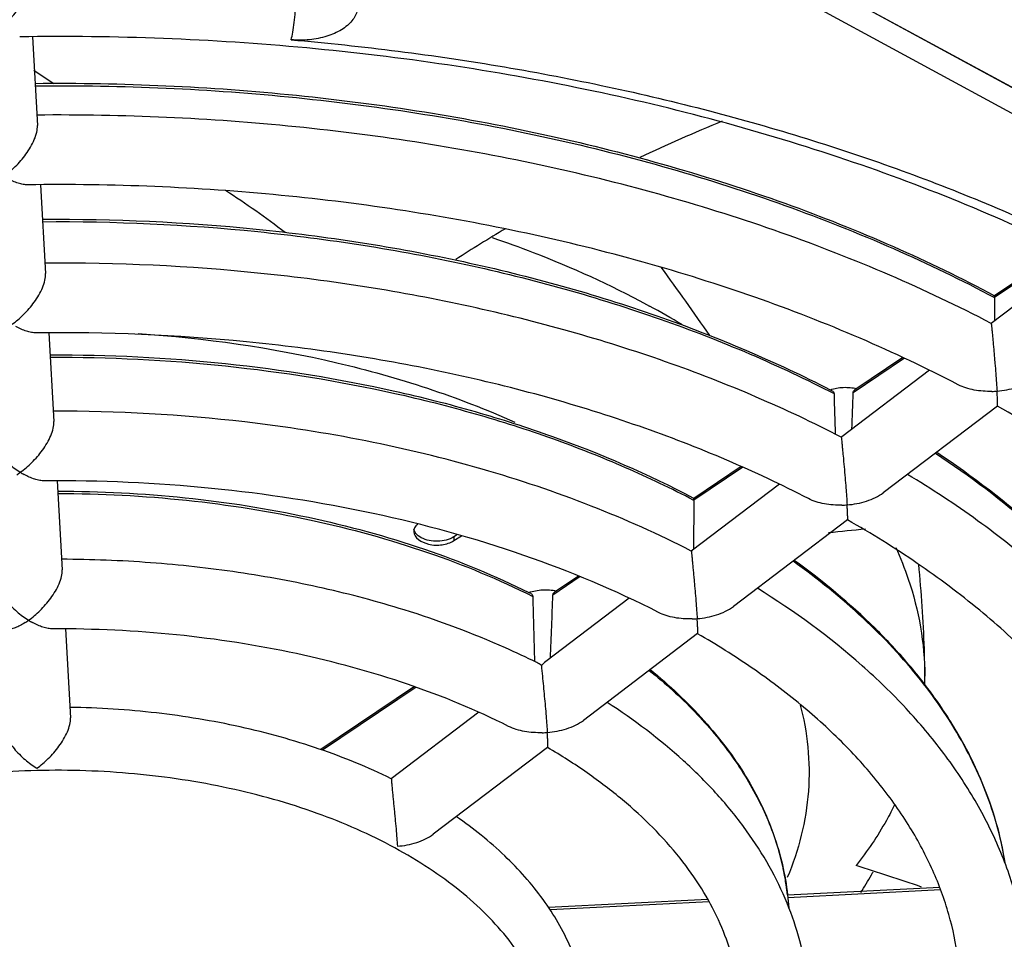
# Model space of a CAD drawing. Header units: millimetres. Extents: x 0 to 1189, y 0 to 841.
# Tile 40 of 67: x 1052 to 1073, y 218 to 238. Entities that reach past the tile are written whole.
import ezdxf

# ---------------------------------------------------------------- set-up
doc = ezdxf.new("R2010")
doc.units = ezdxf.units.MM
doc.header["$LTSCALE"] = 65.395
doc.layers.get('0').update_dxf_attribs({"linetype": 'CONTINUOUS'})
doc.layers.add('DRAFTS', color=7, linetype='CONTINUOUS')
doc.layers.add('ROUNDS', color=7, linetype='CONTINUOUS')

msp = doc.modelspace()

# ---------------------------------------------------------------- linework, layer by layer
at = {"color": 7, "linetype": 'CONTINUOUS'}
for p, q in [((1060.8975, 242.9456), (1075.5408, 234.9989)), ((1061.254, 242.7546), (1076.2432, 234.6201)), ((1074.2599, 235.1336), (1067.4761, 238.8151)), ((1052.0826, 237.3667), (1052.1896, 235.4517)), ((1052.2607, 234.1778), (1052.3677, 232.2627)), ((1074.3168, 232.795), (1072.8186, 231.7861)), ((1074.648, 232.6339), (1072.7438, 231.189)), ((1072.8188, 231.7451), (1072.8165, 231.2441)), ((1052.4388, 230.989), (1052.5458, 229.0731)), ((1070.842, 230.4549), (1069.8044, 229.7561)), ((1071.4136, 230.1796), (1069.5223, 228.7445)), ((1069.2753, 229.7599), (1069.317, 229.7384)), ((1072.8796, 229.4091), (1070.4189, 227.5418)), ((1069.5102, 228.7389), (1069.5131, 228.7374)), ((1069.5131, 228.7374), (1069.5225, 228.7446)), ((1069.5131, 228.7374), (1069.5137, 228.7354)), ((1067.3562, 228.1073), (1066.3337, 227.4187)), ((1052.617, 227.798), (1052.724, 225.8827)), ((1068.1793, 227.7254), (1066.2817, 226.2855)), ((1066.3337, 227.3777), (1066.3282, 226.3207)), ((1069.6487, 226.9574), (1067.1876, 225.0899)), ((1061.2439, 226.6398), (1061.1662, 226.5906)), ((1061.1664, 226.5096), (1061.3326, 226.6149)), ((1063.8525, 225.7477), (1063.3338, 225.3984)), ((1064.9441, 225.2705), (1063.144, 223.9046)), ((1052.7952, 224.6083), (1052.9023, 222.69)), ((1066.4176, 224.5056), (1063.9555, 222.6374)), ((1060.3136, 223.3644), (1058.2983, 222.0072)), ((1061.7037, 222.8116), (1059.8172, 221.3801)), ((1063.1857, 222.0532), (1060.7223, 220.184)), ((1071.6343, 219.0388), (1068.3558, 218.8695)), ((1066.6397, 218.7808), (1063.2074, 218.6035)), ((1068.3555, 218.876), (1068.386, 218.5991))]:
    msp.add_line(p, q, dxfattribs=at)
at = {"color": 9, "linetype": 'CONTINUOUS'}
for p, q in [((1074.3487, 232.7795), (1072.8188, 231.7491)), ((1065.319, 231.5982), (1065.3837, 231.5628)), ((1070.8747, 230.4399), (1069.7701, 229.6959)), ((1067.3891, 228.0924), (1066.3337, 227.3816)), ((1061.1662, 226.5906), (1061.1664, 226.5096)), ((1063.8865, 225.7336), (1063.2986, 225.3376)), ((1060.3496, 223.3516), (1058.3344, 221.9945)), ((1071.6543, 218.9881), (1068.3619, 218.818)), ((1068.3554, 218.8767), (1068.3554, 218.8762)), ((1068.3554, 218.8762), (1068.3555, 218.8759)), ((1066.669, 218.7305), (1063.2416, 218.5535))]:
    msp.add_line(p, q, dxfattribs=at)
at = {"color": 7, "linetype": 'CONTINUOUS'}
for centre, radius, start, end in [((1085.0106, 285.7791), 59.1317, 236.194721, 236.694962), ((1081.756, 199.6005), 38.8756, 112.39151, 115.25417), ((1078.1148, 206.4964), 31.0723, 120.64942, 122.96001), ((973.6791, 165.7522), 113.5682, 35.021774, 35.933361), ((1072.7042, 231.7457), 0.1146, 359.72549, 1.73867), ((1264.6632, 235.1469), 195.3827, 181.604477, 181.86059), ((868.7498, 236.5114), 201.1358, 357.834437, 358.058151), ((1072.7082, 231.7141), 1.9896, 271.4538, 274.65814), ((1060.659, 228.9561), 12.2354, 3.31033, 3.63158), ((1052.6461, 194.5307), 34.7688, 83.37105, 90.18603), ((1050.8247, 229.3739), 1.7128, 302.58597, 305.64372), ((1052.7256, 229.4352), 1.7108, 238.15177, 241.31438), ((1066.219, 227.3783), 0.1148, 359.69955, 1.67157), ((1069.4776, 229.269), 1.9956, 271.45784, 274.6533), ((1058.2743, 226.5563), 11.3883, 3.2983, 3.64353), ((1075.5172, 170.0851), 56.9373, 95.52485, 96.3299), ((1055.4131, 210.5509), 16.5701, 63.43183, 63.58947), ((821.1575, 233.9488), 242.2942, 357.642555, 357.963265), ((1276.536, 230.6501), 213.7385, 181.431808, 181.808131), ((1050.9923, 226.2014), 1.7314, 302.60059, 305.62727), ((1052.9125, 226.2625), 1.7284, 238.16791, 241.30014), ((1066.2469, 226.8268), 2.0045, 271.46377, 274.6462), ((1056.0907, 224.1686), 10.3397, 3.28063, 3.661), ((1062.6496, 223.2774), 0.6765, 53.54699, 63.56985), ((1063.5963, 223.3077), 0.7489, 127.15109, 136.67268), ((1065.4639, 223.562), 5.8504, 358.64229, 0.24033), ((1063.0159, 224.3901), 2.019, 271.47334, 274.63474), ((1054.1986, 221.7986), 8.9991, 3.25209, 3.68937), ((1056.4212, 176.3886), 45.1598, 70.84042, 72.72303), ((1061.5292, 224.1966), 9.9201, 327.90511, 330.48798), ((1061.7132, 224.091), 9.7079, 330.49588, 330.95725)]:
    msp.add_arc(centre, radius, start, end, dxfattribs=at)
at = {"color": 9, "linetype": 'CONTINUOUS'}
for centre, radius, start, end in [((1056.8636, 216.0007), 17.742, 58.69559, 61.2995), ((1065.4288, 218.2949), 7.7246, 17.05471, 17.61372), ((1065.5073, 218.3187), 7.6426, 15.44817, 17.05648), ((1065.6171, 218.3491), 7.5286, 13.77693, 15.44801), ((1065.6956, 218.3685), 7.4478, 12.84944, 13.77544), ((1062.5422, 218.1994), 5.8544, 15.61853, 16.11237), ((1065.8041, 218.3925), 7.3367, 10.11431, 12.85531), ((1062.6033, 218.2163), 5.791, 13.27958, 15.62033), ((1062.6915, 218.2377), 5.7003, 12.14736, 13.27455), ((1062.7518, 218.2505), 5.6386, 10.15033, 12.14866), ((1062.8123, 218.2615), 5.5772, 8.58475, 10.14916), ((1062.8632, 218.2691), 5.5257, 6.31348, 8.58536)]:
    msp.add_arc(centre, radius, start, end, dxfattribs=at)
for points, knots in [([(1057.6592, 237.2991), (1059.198, 237.167), (1062.228, 236.7839), (1066.6347, 235.8459), (1070.7835, 234.5666), (1073.3995, 233.471), (1074.6407, 232.8675)], [0, 0, 0, 0, 0.2626605, 0.5186969, 0.7652828, 1, 1, 1, 1]), ([(1052.1417, 236.3086), (1054.0217, 236.3273), (1056.8346, 236.2013), (1060.5257, 235.722), (1063.2129, 235.2139), (1065.8063, 234.5603), (1068.2834, 233.7667), (1070.6222, 232.8403), (1072.1066, 232.1245), (1072.8188, 231.7451)], [0, 0, 0, 0, 0.2637993, 0.3940031, 0.522061, 0.6472843, 0.76904, 0.8867683, 1, 1, 1, 1]), ([(1052.3053, 233.3812), (1053.851, 233.3932), (1056.1634, 233.2874), (1059.1993, 232.8965), (1061.4117, 232.4839), (1063.5497, 231.9542), (1065.5957, 231.3117), (1067.5325, 230.5619), (1068.7646, 229.9831), (1069.3571, 229.6763)], [0, 0, 0, 0, 0.2633186, 0.3933229, 0.521257, 0.6464633, 0.7683354, 0.8863333, 1, 1, 1, 1]), ([(1061.9918, 233.0382), (1062.2877, 232.9377), (1063.425, 232.5269), (1064.5308, 232.026), (1065.319, 231.5982)], [0, 0, 0, 0, 0.2584288, 1, 1, 1, 1]), ([(1054.3611, 230.9686), (1055.8014, 230.877), (1058.5776, 230.4816), (1061.251, 229.614), (1062.48, 229.0608)], [0, 0, 0, 0, 0.5171031, 1, 1, 1, 1]), ([(1066.3337, 227.3777), (1065.854, 227.6302), (1064.8556, 228.107), (1063.2845, 228.7254), (1061.6229, 229.2564), (1059.2824, 229.8475), (1056.2236, 230.3366), (1053.7286, 230.4594), (1052.4687, 230.4535)], [0, 0, 0, 0, 0.1134702, 0.2313302, 0.3531264, 0.4783198, 0.7363116, 1, 1, 1, 1]), ([(1071.5445, 228.3954), (1072.2803, 227.9082), (1073.3228, 227.1229), (1074.5598, 225.9525), (1075.6175, 224.7797), (1076.4926, 223.5211), (1077.1433, 222.1978), (1077.3898, 221.5268), (1077.4924, 221.1904)], [0, 0, 0, 0, 0.2780488, 0.4095092, 0.5360449, 0.7752991, 0.8891915, 1, 1, 1, 1]), ([(1052.6323, 227.5252), (1053.5573, 227.5246), (1055.3895, 227.4296), (1058.0616, 227.008), (1060.5675, 226.3207), (1062.133, 225.6757), (1062.8642, 225.3094)], [0, 0, 0, 0, 0.2629286, 0.5204119, 0.7675083, 1, 1, 1, 1]), ([(1070.6881, 226.3654), (1070.7892, 226.142), (1071.1411, 225.2556), (1071.3101, 224.2947), (1071.3143, 223.5866)], [0, 0, 0, 0, 0.2571924, 1, 1, 1, 1]), ([(1072.7913, 220.6323), (1072.6301, 221.14), (1072.1884, 222.1537), (1071.2311, 223.5707), (1069.982, 224.9009), (1069.0029, 225.6895), (1068.4749, 226.0662)], [0, 0, 0, 0, 0.2266015, 0.4668885, 0.7241204, 1, 1, 1, 1]), ([(1065.3769, 223.7153), (1065.7212, 223.4375), (1066.3586, 222.86), (1067.1659, 221.9027), (1067.7817, 220.894), (1068.0636, 220.1809), (1068.1667, 219.8242)], [0, 0, 0, 0, 0.2732241, 0.529496, 0.7707109, 1, 1, 1, 1]), ([(1068.6234, 222.9931), (1068.7858, 222.385), (1068.915, 221.0946), (1068.5976, 219.8392), (1068.3509, 219.2491)], [0, 0, 0, 0, 0.4959708, 1, 1, 1, 1]), ([(1060.4623, 210.9826), (1060.9162, 211.27), (1061.5479, 211.7477), (1062.2487, 212.4914), (1062.668, 213.0622), (1062.9903, 213.6554), (1063.2119, 214.2656), (1063.3299, 214.8867), (1063.3426, 215.5119), (1063.2498, 216.1344), (1063.0529, 216.7473), (1062.7544, 217.3443), (1062.358, 217.9198), (1061.8681, 218.4685), (1061.2894, 218.9856), (1060.6276, 219.4664), (1059.6209, 220.0663), (1058.19, 220.6914), (1056.3019, 221.2205), (1054.2746, 221.5261), (1052.1842, 221.5968), (1050.1087, 221.43), (1048.1255, 221.0318), (1046.309, 220.4172), (1045.2041, 219.8521), (1044.7032, 219.5349)], [0, 0, 0, 0, 0.0592037, 0.0865183, 0.1123997, 0.1370296, 0.1606702, 0.1836579, 0.2063835, 0.2292615, 0.2526925, 0.2770298, 0.3025565, 0.3294758, 0.3579121, 0.3879169, 0.4194786, 0.4869157, 0.5592594, 0.6349935, 0.7123078, 0.7892643, 0.8639535, 0.9346526, 1, 1, 1, 1]), ([(1054.1419, 209.0246), (1053.5934, 208.9767), (1052.492, 208.9311), (1050.8502, 209.0106), (1049.2486, 209.2357), (1047.7246, 209.6013), (1046.3135, 210.099), (1045.0476, 210.7177), (1043.956, 211.444), (1043.0639, 212.2624), (1042.4941, 213.0231), (1042.1682, 213.6563), (1041.9902, 214.1325), (1041.8754, 214.6158), (1041.8247, 215.1033), (1041.8385, 215.5918), (1041.9167, 216.0781), (1042.0587, 216.5591), (1042.3363, 217.2005), (1042.8484, 217.9777), (1043.6791, 218.822), (1044.3428, 219.3067), (1044.7032, 219.5349)], [0, 0, 0, 0, 0.0803721, 0.1606649, 0.2396398, 0.3161236, 0.3890728, 0.4576457, 0.5212853, 0.57982, 0.6335775, 0.6589716, 0.6835753, 0.7076023, 0.7312959, 0.7549177, 0.7787334, 0.8029977, 0.8279417, 0.8805449, 0.9377371, 1, 1, 1, 1])]:
    msp.add_open_spline(points, degree=3, knots=knots, dxfattribs=at)
at = {"color": 7, "linetype": 'CONTINUOUS'}
for points, knots in [([(1052.1389, 236.3604), (1054.019, 236.3792), (1056.8322, 236.253), (1060.5236, 235.7728), (1063.2111, 235.2637), (1065.8048, 234.6086), (1068.2823, 233.8132), (1070.6217, 232.8843), (1072.1063, 232.1665), (1072.8187, 231.7861)], [0, 0, 0, 0, 0.2637478, 0.3939308, 0.521974, 0.6471917, 0.7689558, 0.8867123, 1, 1, 1, 1]), ([(1072.744, 231.189), (1072.0283, 231.5628), (1070.5406, 232.2674), (1068.2021, 233.179), (1065.7331, 233.9588), (1063.1541, 234.6006), (1060.4863, 235.0993), (1056.8268, 235.57), (1054.0396, 235.6948), (1052.177, 235.6776)], [0, 0, 0, 0, 0.1139838, 0.232156, 0.3540939, 0.4792848, 0.6071426, 0.7370245, 1, 1, 1, 1]), ([(1051.4667, 234.3578), (1051.5544, 234.4206), (1051.7262, 234.5683), (1051.9141, 234.7859), (1052.0451, 234.9852), (1052.1258, 235.1429), (1052.1792, 235.2987), (1052.1923, 235.4037), (1052.1896, 235.4518)], [0, 0, 0, 0, 0.2395271, 0.5007224, 0.6355718, 0.7685338, 0.8928892, 1, 1, 1, 1]), ([(1051.9871, 234.1754), (1051.9529, 234.1749), (1051.8814, 234.1819), (1051.7729, 234.2096), (1051.6604, 234.2527), (1051.5858, 234.2896), (1051.5482, 234.3102)], [0, 0, 0, 0, 0.2211474, 0.4624674, 0.7226409, 1, 1, 1, 1]), ([(1072.0342, 229.8675), (1071.3427, 230.2281), (1069.9019, 230.9085), (1067.6329, 231.7885), (1065.2299, 232.5415), (1062.7146, 233.1604), (1060.1092, 233.6395), (1056.5321, 234.0877), (1053.8076, 234.1996), (1051.9871, 234.1754)], [0, 0, 0, 0, 0.1130232, 0.230677, 0.3524443, 0.4777271, 0.6058627, 0.736139, 1, 1, 1, 1]), ([(1052.3024, 233.433), (1053.8393, 233.445), (1056.8851, 233.3064), (1060.6225, 232.7262), (1063.4871, 232.0195), (1065.5249, 231.3824), (1067.4552, 230.6387), (1068.684, 230.0643), (1069.2753, 229.7599)], [0, 0, 0, 0, 0.2631323, 0.5208666, 0.6460801, 0.7680125, 0.8861347, 1, 1, 1, 1]), ([(1069.5102, 228.7389), (1068.9113, 229.0494), (1067.6674, 229.6348), (1065.714, 230.393), (1063.6537, 231.042), (1061.5031, 231.5772), (1059.2796, 231.9943), (1056.2301, 232.3902), (1053.9075, 232.4989), (1052.3551, 232.4887)], [0, 0, 0, 0, 0.114194, 0.2324829, 0.3544585, 0.4796246, 0.6074135, 0.7372021, 1, 1, 1, 1]), ([(1051.6448, 231.1699), (1051.7324, 231.2327), (1051.9042, 231.3802), (1052.0922, 231.5975), (1052.2233, 231.7967), (1052.3039, 231.9542), (1052.3573, 232.1098), (1052.3704, 232.2147), (1052.3677, 232.2628)], [0, 0, 0, 0, 0.2395684, 0.5008254, 0.6356805, 0.7686099, 0.8929061, 1, 1, 1, 1]), ([(1072.8188, 231.7491), (1072.8186, 231.7553), (1072.8184, 231.7645), (1072.8181, 231.7753), (1072.8183, 231.7814), (1072.8182, 231.7846), (1072.8186, 231.7861)], [0, 0, 0, 0, 0.5001537, 0.7502567, 0.8752444, 1, 1, 1, 1]), ([(1072.744, 231.189), (1072.7442, 231.1889), (1072.7444, 231.1879), (1072.7449, 231.1862), (1072.7453, 231.183), (1072.746, 231.1788), (1072.7467, 231.1734), (1072.7479, 231.1635), (1072.7497, 231.1477), (1072.7522, 231.1247), (1072.7551, 231.096), (1072.7585, 231.0618), (1072.7623, 231.0221), (1072.7666, 230.9774), (1072.773, 230.9093), (1072.7816, 230.8164), (1072.7922, 230.6991), (1072.8031, 230.5774), (1072.8137, 230.4553), (1072.8271, 230.299), (1072.8421, 230.1161), (1072.8574, 229.9151), (1072.8661, 229.7894), (1072.8698, 229.7311)], [0, 0, 0, 0, 0.0005381, 0.0018287, 0.0039152, 0.0068275, 0.0105936, 0.0152395, 0.0272663, 0.0430702, 0.062749, 0.0863065, 0.1136265, 0.144459, 0.1784267, 0.2538096, 0.335591, 0.4200034, 0.5042941, 0.5866774, 0.7417371, 0.8803678, 1, 1, 1, 1]), ([(1068.8044, 227.4152), (1068.2294, 227.7128), (1067.032, 228.2744), (1065.1475, 229.0014), (1063.1527, 229.6241), (1061.0655, 230.1366), (1058.9039, 230.5344), (1055.9362, 230.9081), (1053.6759, 231.0041), (1052.1653, 230.987)], [0, 0, 0, 0, 0.1130663, 0.2307447, 0.3525173, 0.4777889, 0.6059026, 0.7361544, 1, 1, 1, 1]), ([(1066.3338, 227.4187), (1065.3563, 227.9353), (1063.7995, 228.6064), (1061.6217, 229.3046), (1059.2807, 229.8978), (1056.2215, 230.3883), (1053.7259, 230.5112), (1052.4658, 230.5054)], [0, 0, 0, 0, 0.2313366, 0.3531619, 0.4783653, 0.7363423, 1, 1, 1, 1]), ([(1069.2746, 229.7597), (1069.3654, 229.7909), (1069.5576, 229.8245), (1069.7519, 229.8071), (1069.8454, 229.7838)], [0, 0, 0, 0, 0.4990002, 1, 1, 1, 1]), ([(1072.8698, 229.7311), (1073.0113, 229.7427), (1073.2212, 229.7818), (1073.4797, 229.8838), (1073.5971, 229.9535), (1073.6499, 229.9936)], [0, 0, 0, 0, 0.5117533, 0.7607611, 1, 1, 1, 1]), ([(1069.317, 229.7384), (1069.3283, 229.7325), (1069.349, 229.7152), (1069.3568, 229.6891), (1069.3571, 229.6763)], [0, 0, 0, 0, 0.4993604, 1, 1, 1, 1]), ([(1069.7701, 229.6959), (1069.7705, 229.7078), (1069.7772, 229.7318), (1069.7945, 229.7494), (1069.8044, 229.7561)], [0, 0, 0, 0, 0.4988233, 1, 1, 1, 1]), ([(1081.5228, 218.5501), (1081.4685, 219.0535), (1081.2764, 220.0686), (1080.751, 221.5578), (1079.9882, 223.0182), (1078.9928, 224.4373), (1077.772, 225.8026), (1076.3353, 227.1013), (1074.6946, 228.3212), (1073.5035, 229.056), (1072.8794, 229.4086)], [0, 0, 0, 0, 0.1054884, 0.2142591, 0.3279312, 0.4477411, 0.5745291, 0.7087711, 0.8506287, 1, 1, 1, 1]), ([(1051.0481, 228.9895), (1051.0509, 228.9411), (1051.0728, 228.8392), (1051.1363, 228.6916), (1051.2242, 228.546), (1051.3626, 228.3644), (1051.558, 228.1679), (1051.7336, 228.0373), (1051.8228, 227.982)], [0, 0, 0, 0, 0.111279, 0.2360515, 0.3674286, 0.5002894, 0.7591453, 1, 1, 1, 1]), ([(1051.8228, 227.982), (1051.9104, 228.0447), (1052.0822, 228.192), (1052.2703, 228.4089), (1052.4015, 228.6078), (1052.4821, 228.765), (1052.5355, 228.9204), (1052.5485, 229.0252), (1052.5458, 229.0732)], [0, 0, 0, 0, 0.2396268, 0.5009684, 0.6358274, 0.7687052, 0.8929174, 1, 1, 1, 1]), ([(1066.2819, 226.2856), (1065.5798, 226.646), (1064.1011, 227.3056), (1061.753, 228.0944), (1059.2557, 228.6967), (1057.5351, 228.9652), (1056.6598, 229.0671)], [0, 0, 0, 0, 0.2352162, 0.4816246, 0.7373295, 1, 1, 1, 1]), ([(1069.5137, 228.7354), (1069.5148, 228.7296), (1069.5167, 228.7113), (1069.5209, 228.6736), (1069.5266, 228.6153), (1069.5341, 228.5371), (1069.5431, 228.4417), (1069.5568, 228.2936), (1069.5744, 228.0995), (1069.5945, 227.8692), (1069.6171, 227.5963), (1069.6319, 227.4018), (1069.6395, 227.28)], [0, 0, 0, 0, 0.0120996, 0.0377416, 0.0779136, 0.1323729, 0.1991257, 0.2747261, 0.4377245, 0.5993611, 0.7494337, 1, 1, 1, 1]), ([(1071.5705, 228.4151), (1072.3445, 227.8992), (1073.4377, 227.0642), (1074.7222, 225.8136), (1075.5528, 224.8543), (1076.2642, 223.8604), (1076.8526, 222.8368), (1077.3141, 221.7888), (1077.5375, 221.0699), (1077.6261, 220.7099)], [0, 0, 0, 0, 0.2784763, 0.4098713, 0.5362099, 0.657835, 0.7752326, 0.8890325, 1, 1, 1, 1]), ([(1052.3435, 227.7983), (1052.3093, 227.7981), (1052.2377, 227.8054), (1052.0878, 227.8441), (1051.9772, 227.8944), (1051.9044, 227.9344)], [0, 0, 0, 0, 0.2210357, 0.4624303, 1, 1, 1, 1]), ([(1078.2687, 218.1753), (1078.2159, 218.6405), (1078.0389, 219.5734), (1077.5704, 220.9362), (1076.9043, 222.2599), (1075.7412, 223.9927), (1074.2249, 225.5709), (1072.4459, 226.974), (1071.4571, 227.6251), (1070.9406, 227.9376)], [0, 0, 0, 0, 0.1112083, 0.2245848, 0.3412483, 0.4621602, 0.7192286, 0.8566093, 1, 1, 1, 1]), ([(1065.5747, 224.9625), (1064.6399, 225.4409), (1062.6262, 226.2816), (1059.389, 227.1692), (1055.923, 227.7025), (1053.5442, 227.8085), (1052.3435, 227.7983)], [0, 0, 0, 0, 0.2307925, 0.4778008, 0.7360864, 1, 1, 1, 1]), ([(1052.6294, 227.577), (1053.5459, 227.5765), (1055.3616, 227.483), (1058.0111, 227.0675), (1060.4992, 226.3895), (1062.0554, 225.7531), (1062.7835, 225.3915)], [0, 0, 0, 0, 0.2626033, 0.519894, 0.7670563, 1, 1, 1, 1]), ([(1069.6395, 227.28), (1069.7809, 227.2915), (1069.9906, 227.3305), (1070.249, 227.4323), (1070.3662, 227.5018), (1070.4189, 227.5419)], [0, 0, 0, 0, 0.5118512, 0.7608444, 1, 1, 1, 1]), ([(1066.3337, 227.3816), (1066.3335, 227.3878), (1066.3333, 227.3971), (1066.3331, 227.4079), (1066.3332, 227.4141), (1066.3332, 227.4172), (1066.3337, 227.4187)], [0, 0, 0, 0, 0.5001741, 0.7502825, 0.8752944, 1, 1, 1, 1]), ([(1069.5284, 227.2741), (1069.4019, 227.2707), (1069.2121, 227.2836), (1068.9707, 227.3424), (1068.8574, 227.3878), (1068.8044, 227.4152)], [0, 0, 0, 0, 0.510429, 0.7594331, 1, 1, 1, 1]), ([(1069.6486, 226.9573), (1069.6492, 226.9578), (1069.6499, 226.9602), (1069.6507, 226.9644), (1069.6512, 226.971), (1069.6519, 226.9837), (1069.652, 227.0042), (1069.6516, 227.034), (1069.6506, 227.0703), (1069.6489, 227.1125), (1069.6466, 227.1603), (1069.6447, 227.1938), (1069.6437, 227.2115)], [0, 0, 0, 0, 0.0090698, 0.0265203, 0.0523267, 0.0861403, 0.1762844, 0.2941391, 0.4372885, 0.6037169, 0.7917509, 1, 1, 1, 1]), ([(1076.7755, 218.0302), (1076.7275, 218.4422), (1076.5637, 219.2733), (1076.1259, 220.4928), (1075.4952, 221.6903), (1074.675, 222.8557), (1073.6705, 223.9789), (1072.4891, 225.0494), (1071.1404, 226.0568), (1070.1614, 226.6648), (1069.6484, 226.9569)], [0, 0, 0, 0, 0.1051275, 0.2136759, 0.327251, 0.4470682, 0.5739451, 0.7083377, 0.8503927, 1, 1, 1, 1]), ([(1060.2999, 226.7072), (1060.3004, 226.5678), (1060.5887, 226.4078), (1060.9005, 226.4085), (1061.0905, 226.4615), (1061.1664, 226.5096)], [0, 0, 0, 0, 0.4260807, 0.7254969, 1, 1, 1, 1]), ([(1061.1662, 226.5906), (1061.065, 226.5265), (1060.817, 226.4721), (1060.5686, 226.5154), (1060.461, 226.5733)], [0, 0, 0, 0, 0.4951618, 1, 1, 1, 1]), ([(1066.2819, 226.2856), (1066.2821, 226.2855), (1066.2821, 226.2845), (1066.2826, 226.2828), (1066.2829, 226.2798), (1066.2835, 226.2756), (1066.2841, 226.2702), (1066.2852, 226.2604), (1066.2868, 226.2447), (1066.2891, 226.2218), (1066.2918, 226.1933), (1066.2951, 226.1592), (1066.2989, 226.1197), (1066.3031, 226.0751), (1066.3095, 226.0073), (1066.3181, 225.9146), (1066.329, 225.7974), (1066.3402, 225.6758), (1066.3512, 225.5537), (1066.3651, 225.3972), (1066.3808, 225.2141), (1066.3967, 225.0129), (1066.4056, 224.8871), (1066.4093, 224.8289)], [0, 0, 0, 0, 0.0004735, 0.0017126, 0.0037521, 0.0066203, 0.0103438, 0.0149481, 0.0268926, 0.0426121, 0.0622016, 0.0856637, 0.1128839, 0.1436164, 0.177491, 0.2527374, 0.3344809, 0.4189547, 0.5033778, 0.5859294, 0.741327, 0.8802107, 1, 1, 1, 1]), ([(1060.0953, 225.0177), (1059.5196, 225.1968), (1058.3355, 225.5114), (1056.508, 225.8493), (1054.6243, 226.0567), (1053.3512, 226.1057), (1052.7115, 226.1079)], [0, 0, 0, 0, 0.2415018, 0.4901552, 0.7437691, 1, 1, 1, 1]), ([(1073.0506, 219.5394), (1073.0032, 219.8407), (1072.8691, 220.4441), (1072.5572, 221.3292), (1072.1353, 222.1964), (1071.6064, 223.0406), (1070.9738, 223.8577), (1069.978, 224.926), (1069.1143, 225.6417), (1068.4988, 226.0845)], [0, 0, 0, 0, 0.1118695, 0.2260553, 0.3434577, 0.4648431, 0.5908274, 0.7218699, 1, 1, 1, 1]), ([(1071.3143, 223.5866), (1071.3135, 223.7848), (1071.2989, 224.5899), (1071.243, 225.3939), (1071.1824, 225.9978)], [0, 0, 0, 0, 0.246259, 1, 1, 1, 1]), ([(1051.2263, 225.799), (1051.229, 225.7507), (1051.2509, 225.6491), (1051.3143, 225.5018), (1051.4022, 225.3566), (1051.5407, 225.1754), (1051.7362, 224.9796), (1051.9117, 224.8493), (1052.0009, 224.7941)], [0, 0, 0, 0, 0.1112045, 0.2358523, 0.3671696, 0.5000481, 0.759043, 1, 1, 1, 1]), ([(1052.0009, 224.7941), (1052.0884, 224.8567), (1052.2601, 225.0036), (1052.4485, 225.22), (1052.5798, 225.4183), (1052.6604, 225.5752), (1052.7138, 225.7303), (1052.7267, 225.8348), (1052.724, 225.8828)], [0, 0, 0, 0, 0.2397235, 0.501206, 0.636075, 0.7688742, 0.8929506, 1, 1, 1, 1]), ([(1062.7828, 225.3913), (1062.8761, 225.4253), (1063.0755, 225.4635), (1063.2777, 225.449), (1063.3758, 225.4268)], [0, 0, 0, 0, 0.4969235, 1, 1, 1, 1]), ([(1062.8243, 225.3712), (1062.8357, 225.3655), (1062.8564, 225.3483), (1062.8639, 225.3222), (1062.8642, 225.3094)], [0, 0, 0, 0, 0.4967393, 1, 1, 1, 1]), ([(1063.2986, 225.3376), (1063.299, 225.3496), (1063.306, 225.3739), (1063.3237, 225.3916), (1063.3338, 225.3984)], [0, 0, 0, 0, 0.4962441, 1, 1, 1, 1]), ([(1073.5198, 217.6649), (1073.4733, 218.0378), (1073.3246, 218.7846), (1072.9442, 219.875), (1072.4106, 220.9336), (1071.731, 221.952), (1070.9123, 222.924), (1069.6195, 224.1758), (1068.5001, 224.9895), (1067.7052, 225.4824)], [0, 0, 0, 0, 0.1119939, 0.2260566, 0.343208, 0.4643381, 0.5901705, 0.7212399, 1, 1, 1, 1]), ([(1062.9507, 223.8832), (1062.7278, 223.9939), (1061.8001, 224.4297), (1060.8361, 224.7871), (1060.0953, 225.0177)], [0, 0, 0, 0, 0.2428691, 1, 1, 1, 1]), ([(1066.4093, 224.8289), (1066.5505, 224.8403), (1066.7599, 224.8792), (1067.018, 224.9806), (1067.135, 225.05), (1067.1876, 225.0899)], [0, 0, 0, 0, 0.5119933, 0.7609649, 1, 1, 1, 1]), ([(1062.3454, 222.5088), (1061.6485, 222.8589), (1060.1508, 223.4753), (1057.7476, 224.1298), (1055.1769, 224.528), (1053.4127, 224.6126), (1052.5218, 224.6093)], [0, 0, 0, 0, 0.2309783, 0.4779743, 0.7361411, 1, 1, 1, 1]), ([(1072.0277, 217.5081), (1071.9861, 217.829), (1071.8509, 218.4764), (1071.5011, 219.4267), (1071.0027, 220.3617), (1070.3575, 221.2738), (1069.5691, 222.1551), (1068.643, 222.9973), (1067.5861, 223.7921), (1066.8192, 224.2733), (1066.4172, 224.505)], [0, 0, 0, 0, 0.1045966, 0.2128216, 0.3262577, 0.4460878, 0.5730954, 0.7077075, 0.8500496, 1, 1, 1, 1]), ([(1063.0515, 223.8216), (1063.0589, 223.7452), (1063.0791, 223.5233), (1063.1143, 223.158), (1063.1463, 222.807), (1063.1672, 222.5475), (1063.1757, 222.4316), (1063.179, 222.3777)], [0, 0, 0, 0, 0.1587904, 0.4611719, 0.7595743, 0.8882181, 1, 1, 1, 1]), ([(1065.3978, 223.7312), (1065.8121, 223.3932), (1066.5675, 222.6847), (1067.338, 221.6689), (1067.7998, 220.823), (1068.066, 220.1847), (1068.256, 219.5356), (1068.3312, 219.0954), (1068.3555, 218.8759)], [0, 0, 0, 0, 0.2752584, 0.530881, 0.6525, 0.7707062, 0.8862544, 1, 1, 1, 1]), ([(1068.769, 217.1576), (1068.729, 217.4377), (1068.6093, 217.9977), (1068.3175, 218.8148), (1067.9168, 219.6075), (1067.4124, 220.3702), (1066.8094, 221.0986), (1065.8636, 222.0365), (1065.0464, 222.6509), (1064.4664, 223.0249)], [0, 0, 0, 0, 0.1132019, 0.2283163, 0.3462213, 0.4677019, 0.5934168, 0.7238743, 1, 1, 1, 1]), ([(1059.8173, 221.3802), (1059.3148, 221.6265), (1058.2476, 222.0615), (1056.5485, 222.5318), (1054.7466, 222.8295), (1053.5127, 222.9081), (1052.8896, 222.9173)], [0, 0, 0, 0, 0.2348706, 0.4821113, 0.7384824, 1, 1, 1, 1]), ([(1063.179, 222.3777), (1063.3199, 222.3893), (1063.5291, 222.4277), (1063.7866, 222.5286), (1063.9034, 222.5978), (1063.9559, 222.6377)], [0, 0, 0, 0, 0.5122326, 0.761168, 1, 1, 1, 1]), ([(1063.0678, 222.3718), (1062.9417, 222.3684), (1062.7527, 222.3809), (1062.5119, 222.4381), (1062.3985, 222.4821), (1062.3454, 222.5088)], [0, 0, 0, 0, 0.5104432, 0.7594145, 1, 1, 1, 1]), ([(1063.1855, 222.0531), (1063.1862, 222.0536), (1063.1871, 222.0561), (1063.1881, 222.0605), (1063.1889, 222.0673), (1063.1899, 222.0801), (1063.1904, 222.1009), (1063.1904, 222.131), (1063.1896, 222.1674), (1063.1881, 222.2098), (1063.186, 222.2577), (1063.1841, 222.2914), (1063.1832, 222.3092)], [0, 0, 0, 0, 0.0101341, 0.0283319, 0.0546768, 0.0888686, 0.1793705, 0.2971479, 0.4398751, 0.6056155, 0.7927669, 1, 1, 1, 1]), ([(1067.2787, 216.9821), (1067.244, 217.2121), (1067.1381, 217.6764), (1066.8768, 218.3585), (1066.5107, 219.0319), (1065.8649, 219.9375), (1065.0231, 220.7729), (1064.0316, 221.5272), (1063.4763, 221.8815), (1063.1853, 222.0525)], [0, 0, 0, 0, 0.1037765, 0.2115258, 0.3247849, 0.4446801, 0.7066153, 0.8494584, 1, 1, 1, 1]), ([(1070.6689, 220.8336), (1070.6111, 220.7149), (1070.3687, 220.2522), (1070.0746, 219.8173), (1069.8333, 219.5108)], [0, 0, 0, 0, 0.2529339, 1, 1, 1, 1]), ([(1064.0136, 216.6569), (1063.9809, 216.8432), (1063.8914, 217.2149), (1063.6897, 217.7566), (1063.4227, 218.282), (1062.9778, 218.9656), (1062.2654, 219.7657), (1061.5875, 220.308), (1061.2208, 220.562)], [0, 0, 0, 0, 0.1152718, 0.2321767, 0.3513774, 0.4734909, 0.728276, 1, 1, 1, 1])]:
    msp.add_open_spline(points, degree=3, knots=knots, dxfattribs=at)
for points in [[(1056.2449, 234.0585), (1056.6852, 233.7756), (1057.112, 233.4713), (1057.5295, 233.1556)], [(1060.3843, 226.8708), (1060.3563, 226.8462), (1060.3315, 226.8162), (1060.3163, 226.7822)], [(1060.3163, 226.7822), (1060.3058, 226.7589), (1060.2998, 226.7328), (1060.2999, 226.7072)], [(1060.3462, 226.6654), (1060.3273, 226.6892), (1060.3122, 226.7173), (1060.3049, 226.7468)], [(1060.461, 226.5733), (1060.4178, 226.5966), (1060.3766, 226.627), (1060.3462, 226.6654)]]:
    msp.add_open_spline(points, degree=3, dxfattribs=at)
at = {"layer": 'DRAFTS', "color": 7, "linetype": 'CONTINUOUS'}
for points, knots in [([(1051.3295, 237.5211), (1051.4139, 237.5784), (1051.5796, 237.7157), (1051.7581, 237.9234), (1051.8808, 238.1169), (1051.9558, 238.2728), (1052.0042, 238.4299), (1052.0143, 238.5361), (1052.0111, 238.5857)], [0, 0, 0, 0, 0.2339704, 0.4906134, 0.6246039, 0.7583986, 0.8861499, 1, 1, 1, 1]), ([(1052.1653, 230.987), (1052.1311, 230.9866), (1052.0595, 230.9937), (1051.9511, 231.0215), (1051.8385, 231.0647), (1051.7639, 231.1017), (1051.7263, 231.1223)], [0, 0, 0, 0, 0.2210475, 0.4623371, 0.7225436, 1, 1, 1, 1]), ([(1072.7587, 229.7252), (1072.632, 229.7219), (1072.4421, 229.7349), (1072.2005, 229.7941), (1072.0871, 229.8398), (1072.0342, 229.8674)], [0, 0, 0, 0, 0.5104339, 0.7594449, 1, 1, 1, 1]), ([(1072.8795, 229.409), (1072.8801, 229.4094), (1072.8807, 229.4118), (1072.8814, 229.4159), (1072.8819, 229.4225), (1072.8823, 229.431), (1072.8825, 229.4415), (1072.8825, 229.4591), (1072.8821, 229.4854), (1072.8809, 229.5216), (1072.8792, 229.5638), (1072.8768, 229.6114), (1072.8749, 229.645), (1072.8739, 229.6627)], [0, 0, 0, 0, 0.0088064, 0.026071, 0.0517434, 0.0854633, 0.1268412, 0.1755112, 0.2933774, 0.4366137, 0.6032261, 0.7914868, 1, 1, 1, 1]), ([(1066.2981, 224.8229), (1066.1717, 224.8196), (1065.9823, 224.8323), (1065.7411, 224.8905), (1065.6277, 224.9354), (1065.5747, 224.9625)], [0, 0, 0, 0, 0.5104334, 0.759425, 1, 1, 1, 1]), ([(1051.9252, 224.7428), (1051.8903, 224.7204), (1051.8212, 224.6801), (1051.7168, 224.6313), (1051.6164, 224.5981), (1051.5498, 224.5872), (1051.5181, 224.5858)], [0, 0, 0, 0, 0.2820635, 0.5438404, 0.7835745, 1, 1, 1, 1]), ([(1052.5218, 224.6093), (1052.4876, 224.6091), (1052.4161, 224.6167), (1052.3076, 224.645), (1052.1949, 224.6886), (1052.1202, 224.7257), (1052.0825, 224.7464)], [0, 0, 0, 0, 0.2206546, 0.4618255, 0.7221641, 1, 1, 1, 1]), ([(1066.4174, 224.5055), (1066.418, 224.5059), (1066.4188, 224.5083), (1066.4196, 224.5127), (1066.4203, 224.5193), (1066.4211, 224.532), (1066.4214, 224.5527), (1066.4211, 224.5826), (1066.4201, 224.6189), (1066.4185, 224.6612), (1066.4163, 224.709), (1066.4144, 224.7427), (1066.4134, 224.7603)], [0, 0, 0, 0, 0.0094582, 0.0271767, 0.0531763, 0.0871258, 0.177397, 0.2952224, 0.4382185, 0.6043983, 0.7921144, 1, 1, 1, 1]), ([(1051.4046, 222.6064), (1051.4073, 222.5582), (1051.4291, 222.4571), (1051.4923, 222.3104), (1051.5802, 222.1659), (1051.7188, 221.9856), (1051.9145, 221.7908), (1052.0899, 221.6613), (1052.1789, 221.6061)], [0, 0, 0, 0, 0.1110748, 0.2354947, 0.3666977, 0.4996038, 0.7588522, 1, 1, 1, 1]), ([(1052.1789, 221.6061), (1052.2663, 221.6687), (1052.438, 221.8148), (1052.6267, 222.0301), (1052.7583, 222.2276), (1052.839, 222.3837), (1052.8922, 222.5382), (1052.905, 222.6423), (1052.9023, 222.6901)], [0, 0, 0, 0, 0.2399017, 0.5016377, 0.6365187, 0.769169, 0.8930007, 1, 1, 1, 1]), ([(1059.8173, 221.3802), (1059.8171, 221.3801), (1059.8174, 221.3791), (1059.8172, 221.3775), (1059.8175, 221.3745), (1059.8177, 221.3704), (1059.8181, 221.3649), (1059.8188, 221.3552), (1059.82, 221.3396), (1059.8218, 221.3167), (1059.8242, 221.2884), (1059.8271, 221.2545), (1059.8307, 221.2152), (1059.8347, 221.171), (1059.841, 221.1036), (1059.8499, 221.0115), (1059.8614, 220.8948), (1059.8734, 220.7735), (1059.8855, 220.6515), (1059.9008, 220.495), (1059.9181, 220.3118), (1059.9356, 220.1106), (1059.945, 219.9848), (1059.9488, 219.9266)], [0, 0, 0, 0, 0.000428, 0.0016337, 0.0036455, 0.0064894, 0.0101909, 0.0147739, 0.0266724, 0.0423313, 0.0618347, 0.0851779, 0.1122454, 0.1427985, 0.1764813, 0.2513835, 0.3329394, 0.4174246, 0.5020191, 0.5848315, 0.7407767, 0.8800328, 1, 1, 1, 1]), ([(1059.9488, 219.9266), (1060.0891, 219.9379), (1060.2974, 219.9758), (1060.554, 220.0758), (1060.6701, 220.1444), (1060.7223, 220.184)], [0, 0, 0, 0, 0.5126418, 0.7615124, 1, 1, 1, 1])]:
    msp.add_open_spline(points, degree=3, knots=knots, dxfattribs=at)
at = {"layer": 'ROUNDS', "color": 9, "linetype": 'CONTINUOUS'}
for points, knots in [([(1057.6592, 237.2991), (1057.6729, 237.3532), (1057.6972, 237.4766), (1057.7262, 237.6774), (1057.7493, 237.9004), (1057.7644, 238.1239), (1057.7699, 238.3263), (1057.7665, 238.4725), (1057.758, 238.557), (1057.752, 238.5929), (1057.7473, 238.6138), (1057.7419, 238.6305), (1057.7356, 238.6445), (1057.7276, 238.6534), (1057.722, 238.6539)], [0, 0, 0, 0, 0.1219845, 0.2746099, 0.4433332, 0.6119412, 0.7642327, 0.8856997, 0.9312411, 0.9497584, 0.9653391, 0.9779699, 0.9877301, 1, 1, 1, 1]), ([(1058.6936, 238.5627), (1058.7827, 238.5143), (1058.9047, 238.4281), (1059.0214, 238.2801), (1059.0757, 238.1662), (1059.0982, 238.0476), (1059.0875, 237.9282), (1059.0444, 237.8121), (1058.9709, 237.7025), (1058.8695, 237.6019), (1058.6942, 237.4779), (1058.4206, 237.3617), (1058.0514, 237.2898), (1057.7905, 237.2878), (1057.6592, 237.2991)], [0, 0, 0, 0, 0.1233924, 0.1776479, 0.227811, 0.2754784, 0.3227607, 0.3718555, 0.4245693, 0.4820506, 0.5447705, 0.6848239, 0.8396463, 1, 1, 1, 1])]:
    msp.add_open_spline(points, degree=3, knots=knots, dxfattribs=at)
at = {"layer": 'ROUNDS', "color": 7, "linetype": 'CONTINUOUS'}
msp.add_open_spline([(1074.6543, 232.6316), (1073.856, 233.0304), (1072.1976, 233.7821), (1069.5949, 234.7533), (1066.8486, 235.5826), (1063.9824, 236.2626), (1061.02, 236.7873), (1056.9608, 237.2756), (1053.8722, 237.3939), (1051.8091, 237.3636)], degree=3, knots=[0, 0, 0, 0, 0.1137292, 0.2318351, 0.3538181, 0.4791055, 0.6070669, 0.7370271, 1, 1, 1, 1], dxfattribs=at)

doc.saveas('drawing.dxf')
